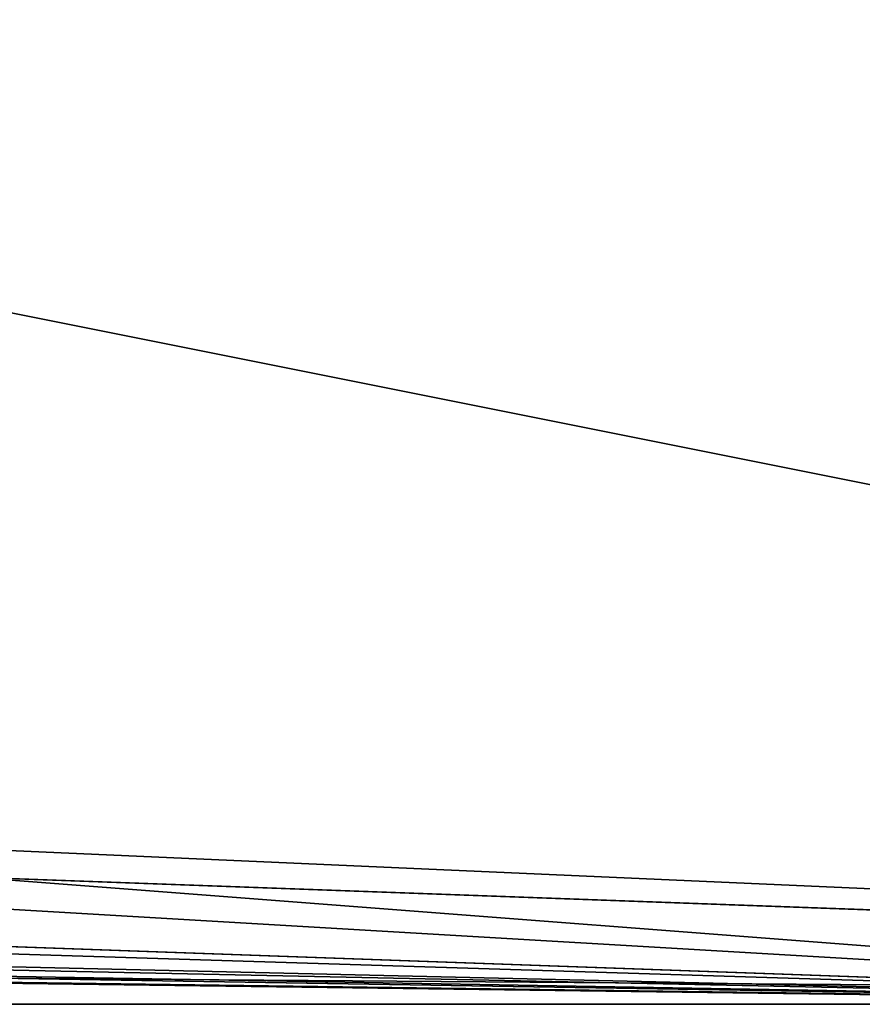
# Model space of a CAD drawing. Header units: millimetres. Extents: x 0 to 3270, y -325 to 325.
# Tile 66 of 256: x 1507 to 1529, y -28 to -1. Entities that reach past the tile are written whole.
import ezdxf

# ---------------------------------------------------------------- set-up
doc = ezdxf.new("R2010")
doc.units = ezdxf.units.MM
doc.layers.add('TongueBore1_P1', color=7, linetype='Continuous')

# ---------------------------------------------------------------- blocks, each defined once
blk = doc.blocks.new('TongueBore1_P1')
at = {"layer": 'TongueBore1_P1'}
for points in [[(1600, 27.5, 1000), (0, 27.5, 1000), (0, -27.5, 1000)], [(1600, 27.5, 1000), (0, -27.5, 1000), (1600, -27.5, 1000)], [(1375, 17.5, 80), (1600, 27.5, 80), (1600, -27.5, 80)], [(1420, -17.5, 880), (1550, 27.5, 880), (1550, -27.5, 880)], [(1420, 17.5, 880), (1550, 27.5, 880), (1420, -17.5, 880)], [(1550, 27.5, 160), (1420, 17.5, 160), (1420, -17.5, 160)], [(1550, 27.5, 160), (1420, -17.5, 160), (1550, -27.5, 160)], [(1375, 17.5, 80), (1600, -27.5, 80), (1375, -17.5, 80)], [(275, -17.5, 80), (1600, -27.5, 80), (0, -27.5, 80)], [(50, -27.5, 880), (820, -17.5, 880), (1550, -27.5, 880)], [(1550, -27.5, 160), (780, -17.5, 160), (50, -27.5, 160)], [(1325, -17.5, 80), (1600, -27.5, 80), (275, -17.5, 80)], [(1550, -27.5, 160), (820, -17.5, 160), (780, -17.5, 160)], [(820, -17.5, 880), (930, -17.5, 880), (1550, -27.5, 880)], [(1550, -27.5, 160), (930, -17.5, 160), (820, -17.5, 160)], [(930, -17.5, 880), (970, -17.5, 880), (1550, -27.5, 880)], [(1550, -27.5, 160), (970, -17.5, 160), (930, -17.5, 160)], [(970, -17.5, 880), (1080, -17.5, 880), (1550, -27.5, 880)], [(1550, -27.5, 160), (1080, -17.5, 160), (970, -17.5, 160)], [(1080, -17.5, 880), (1120, -17.5, 880), (1550, -27.5, 880)], [(1550, -27.5, 160), (1120, -17.5, 160), (1080, -17.5, 160)], [(1120, -17.5, 880), (1230, -17.5, 880), (1550, -27.5, 880)], [(1550, -27.5, 160), (1230, -17.5, 160), (1120, -17.5, 160)], [(1230, -17.5, 880), (1270, -17.5, 880), (1550, -27.5, 880)], [(1550, -27.5, 160), (1270, -17.5, 160), (1230, -17.5, 160)], [(1270, -17.5, 880), (1380, -17.5, 880), (1550, -27.5, 880)], [(1550, -27.5, 160), (1380, -17.5, 160), (1270, -17.5, 160)], [(1375, -17.5, 80), (1600, -27.5, 80), (1325, -17.5, 80)], [(1380, -17.5, 880), (1420, -17.5, 880), (1550, -27.5, 880)], [(1550, -27.5, 160), (1420, -17.5, 160), (1380, -17.5, 160)], [(0, -27.5, 80), (1600, -27.5, 80), (50, -27.5, 160)], [(50, -27.5, 880), (1600, -27.5, 1000), (0, -27.5, 1000)], [(1600, -27.5, 80), (1550, -27.5, 160), (50, -27.5, 160)], [(1550, -27.5, 880), (1600, -27.5, 1000), (50, -27.5, 880)]]:
    blk.add_3dface(points, dxfattribs=at)

msp = doc.modelspace()

# ---------------------------------------------------------------- block references
at = {"layer": 'TongueBore1_P1'}
msp.add_blockref('TongueBore1_P1', (0, 0), dxfattribs=at)

doc.saveas('drawing.dxf')
